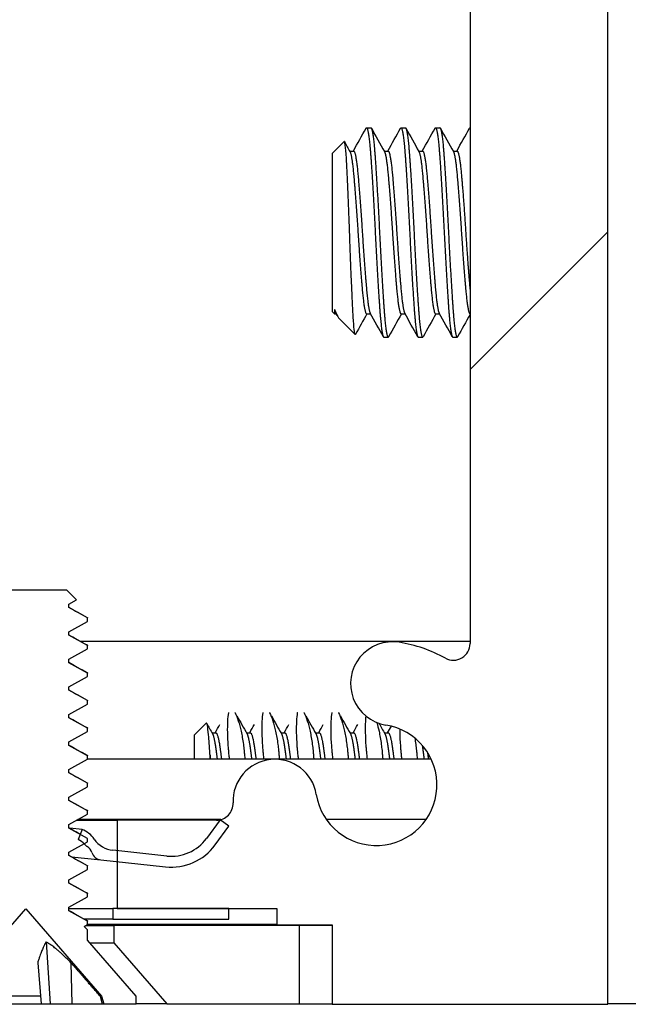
# Model space of a CAD drawing. Header units: millimetres. Extents: x 64 to 1798, y 64 to 1375.
# Tile 25 of 66: x 641 to 655, y 1175 to 1198. Entities that reach past the tile are written whole.
import ezdxf

# ---------------------------------------------------------------- set-up
doc = ezdxf.new("R2010")
doc.units = ezdxf.units.MM
doc.header["$LTSCALE"] = 6.666667
doc.layers.add('Hatch (ANSI)', color=7, linetype='Continuous', lineweight=18)
doc.layers.add('Visible (ANSI)', color=7, linetype='Continuous', lineweight=25)
pattern_1 = [(150, (0, 0), (-10.58333, -18.33087), [])]

msp = doc.modelspace()

# ---------------------------------------------------------------- hatches: boundary and pattern name
at = {"layer": 'Hatch (ANSI)'}
h = msp.add_hatch(dxfattribs=at)
h.set_pattern_fill('ANSI31', color=256, scale=169.333333, style=0)
h.set_pattern_definition([(45, (0, 0), (-14.9671, 14.9671), [])])
h.paths.add_polyline_path([(638.7145, 1177.4387), (638.7145, 1179.3694), (638.7145, 1179.4707), (638.3904, 1179.4707), (637.7045, 1179.4707), (637.7045, 1179.3271), (637.7045, 1179.0757), (637.7045, 1177.4387)])
h.paths.add_polyline_path([(638.7145, 1259.1247), (638.7145, 1259.226), (638.7145, 1261.1567), (637.7045, 1261.1567), (637.7045, 1259.5197), (637.7045, 1259.2683), (637.7045, 1259.1247), (638.3904, 1259.1247)])
edge = h.paths.add_edge_path()
edge.add_line((647.8645, 1177.0577), (647.8645, 1175.2287))
edge.add_line((647.8645, 1175.2287), (654.2145, 1175.2287))
edge.add_line((654.2145, 1175.2287), (654.2145, 1263.3667))
edge.add_line((654.2145, 1263.3667), (647.8645, 1263.3667))
edge.add_line((647.8645, 1263.3667), (647.8645, 1261.5377))
edge.add_line((647.8645, 1261.5377), (646.5945, 1261.5377))
edge.add_line((646.5945, 1261.5377), (646.5945, 1261.1567))
edge.add_line((646.5945, 1261.1567), (645.4895, 1261.1567))
edge.add_line((645.4895, 1261.1567), (642.9145, 1261.1567))
edge.add_line((642.9145, 1261.1567), (642.9145, 1260.0796))
edge.add_line((642.9145, 1260.0796), (642.9145, 1259.8282))
edge.add_line((642.9145, 1259.8282), (642.9145, 1259.1247))
edge.add_line((642.9145, 1259.1247), (645.2032, 1259.1247))
edge.add_ellipse((645.2032, 1258.7437), major_axis=(0, 0.381), ratio=1, start_angle=347.46209, end_angle=360, ccw=False)
edge.add_ellipse((645.2032, 1258.7437), major_axis=(0.0827, 0.3719), ratio=1, start_angle=359.42486, end_angle=360, ccw=False)
edge.add_ellipse((645.2032, 1258.7437), major_axis=(0.0864, 0.3711), ratio=1, start_angle=280.65632, end_angle=360, ccw=False)
edge.add_ellipse((646.5482, 1258.686), major_axis=(-0.9643, 0.0414), ratio=1, start_angle=0, end_angle=173.33968)
edge.add_ellipse((648.8805, 1258.3117), major_axis=(-1.3794, 0.2214), ratio=1, start_angle=108.23411, end_angle=360, ccw=False)
edge.add_ellipse((649.2548, 1255.9793), major_axis=(-0.1529, 0.953), ratio=1, start_angle=0, end_angle=180)
edge.add_ellipse((648.8805, 1258.3117), major_axis=(0.5272, -3.2854), ratio=1, start_angle=0, end_angle=19.53257)
edge.add_ellipse((650.6585, 1255.0573), major_axis=(-0.1827, 0.3344), ratio=1, start_angle=241.35038, end_angle=360, ccw=False)
edge.add_line((651.0395, 1255.0573), (651.0395, 1183.5381))
edge.add_ellipse((650.6585, 1183.5381), major_axis=(0.381, 0), ratio=1, start_angle=241.35038, end_angle=360, ccw=False)
edge.add_ellipse((648.8805, 1180.2837), major_axis=(1.5953, 2.92), ratio=1, start_angle=0, end_angle=19.53257)
edge.add_ellipse((649.2548, 1182.6161), major_axis=(0.1529, 0.953), ratio=1, start_angle=0, end_angle=180)
edge.add_ellipse((648.8805, 1180.2837), major_axis=(0.2214, 1.3794), ratio=1, start_angle=108.23411, end_angle=360, ccw=False)
edge.add_ellipse((646.5482, 1179.9094), major_axis=(0.953, 0.1529), ratio=1, start_angle=0, end_angle=173.33968)
edge.add_ellipse((645.2032, 1179.8517), major_axis=(0.3806, 0.0163), ratio=1, start_angle=280.65632, end_angle=360, ccw=False)
edge.add_ellipse((645.2032, 1179.8517), major_axis=(0.0864, -0.3711), ratio=1, start_angle=359.42486, end_angle=360, ccw=False)
edge.add_ellipse((645.2032, 1179.8517), major_axis=(0.0827, -0.3719), ratio=1, start_angle=347.46209, end_angle=360, ccw=False)
edge.add_line((645.2032, 1179.4707), (642.9145, 1179.4707))
edge.add_line((642.9145, 1179.4707), (642.9145, 1178.7672))
edge.add_line((642.9145, 1178.7672), (642.9145, 1178.5158))
edge.add_line((642.9145, 1178.5158), (642.9145, 1177.4387))
edge.add_line((642.9145, 1177.4387), (645.4895, 1177.4387))
edge.add_line((645.4895, 1177.4387), (646.5945, 1177.4387))
edge.add_line((646.5945, 1177.4387), (646.5945, 1177.0577))
edge.add_line((646.5945, 1177.0577), (647.8645, 1177.0577))
h = msp.add_hatch(dxfattribs=at)
h.set_pattern_fill('ANSI31', color=256, scale=169.333333, angle=105, style=0)
h.set_pattern_definition(pattern_1)
h.paths.add_polyline_path([(642.2334, 1184.0524), (642.2334, 1184.1318), (641.8039, 1184.3699), (641.8039, 1184.4493), (641.9781, 1184.5459), (641.7572, 1184.7668), (639.8649, 1184.7668), (639.8182, 1184.7201), (639.8182, 1184.6874), (639.7448, 1184.6467), (639.4397, 1184.3416), (639.8182, 1184.1318), (639.8182, 1184.0524), (639.3887, 1183.8143), (639.3886, 1183.7349), (639.8182, 1183.4968), (639.8182, 1183.4174), (639.3887, 1183.1793), (639.3886, 1183.0999), (639.8182, 1182.8618), (639.8182, 1182.7824), (639.3887, 1182.5443), (639.3886, 1182.4649), (639.8182, 1182.2268), (639.8182, 1182.1474), (639.3887, 1181.9093), (639.3886, 1181.8299), (639.8182, 1181.5918), (639.8182, 1181.5124), (639.3887, 1181.2743), (639.3886, 1181.1949), (639.8182, 1180.9568), (639.8182, 1180.8774), (639.3887, 1180.6393), (639.3886, 1180.5599), (639.8182, 1180.3218), (639.8182, 1180.2424), (639.3887, 1180.0043), (639.3886, 1179.9249), (639.8182, 1179.6868), (639.8182, 1179.6074), (639.3887, 1179.3693), (639.3886, 1179.2899), (639.8182, 1179.0518), (639.8182, 1178.9724), (639.3887, 1178.7343), (639.3886, 1178.6549), (639.8182, 1178.4168), (639.8182, 1178.3374), (639.3887, 1178.0993), (639.3886, 1178.0199), (639.8182, 1177.7818), (639.8182, 1177.7024), (639.3887, 1177.4643), (639.3886, 1177.3849), (639.6726, 1177.2275), (639.3886, 1176.9436), (639.3886, 1176.7028), (638.271, 1175.4171), (638.271, 1175.2418), (639.0161, 1175.2418), (639.0628, 1175.4159), (640.811, 1177.4271), (642.5593, 1175.4159), (642.606, 1175.2418), (643.351, 1175.2418), (643.351, 1175.4171), (642.2334, 1176.7028), (642.2334, 1176.9436), (642.1538, 1177.0233), (642.2334, 1177.0674), (642.2334, 1177.1468), (641.8039, 1177.3849), (641.8039, 1177.4643), (642.2334, 1177.7024), (642.2334, 1177.7818), (641.8039, 1178.0199), (641.8039, 1178.0993), (642.2334, 1178.3374), (642.2334, 1178.4168), (641.8039, 1178.6549), (641.8039, 1178.7343), (642.1546, 1178.9287), (642.2334, 1178.9724), (642.2334, 1179.0518), (642.0661, 1179.1446), (641.8039, 1179.2899), (641.8039, 1179.3693), (642.2334, 1179.6074), (642.2334, 1179.6868), (641.8039, 1179.9249), (641.8039, 1180.0043), (642.2334, 1180.2424), (642.2334, 1180.3218), (641.8039, 1180.5599), (641.8039, 1180.6393), (642.2334, 1180.8774), (642.2334, 1180.9568), (641.8039, 1181.1949), (641.8039, 1181.2743), (642.2334, 1181.5124), (642.2334, 1181.5918), (641.8039, 1181.8299), (641.8039, 1181.9093), (642.2334, 1182.1474), (642.2334, 1182.2268), (641.8039, 1182.4649), (641.8039, 1182.5443), (642.2334, 1182.7824), (642.2334, 1182.8618), (641.8039, 1183.0999), (641.8039, 1183.1793), (642.2334, 1183.4174), (642.2334, 1183.4968), (641.8039, 1183.7349), (641.8039, 1183.8143)])
h = msp.add_hatch(dxfattribs=at)
h.set_pattern_fill('ANSI31', color=256, scale=169.333333, angle=105, style=0)
h.set_pattern_definition(pattern_1)
edge = h.paths.add_edge_path()
edge.add_ellipse((642.8832, 1179.374), major_axis=(-0.0641, -0.5966), ratio=1, start_angle=310.51368, end_angle=360)
edge.add_line((642.8191, 1178.7775), (642.9145, 1178.7672))
edge.add_line((642.9145, 1178.7672), (644.0569, 1178.6444))
edge.add_ellipse((644.1638, 1179.6387), major_axis=(0.8076, -0.5897), ratio=1, start_angle=300, end_angle=360)
edge.add_line((644.9714, 1179.049), (645.2859, 1179.4798))
edge.add_line((645.2859, 1179.4798), (645.2876, 1179.4821))
edge.add_line((645.2876, 1179.4821), (645.2897, 1179.4806))
edge.add_line((645.2897, 1179.4806), (645.4895, 1179.3347))
edge.add_line((645.4895, 1179.3347), (645.1733, 1178.9016))
edge.add_ellipse((644.1638, 1179.6387), major_axis=(-0.1336, -1.2428), ratio=1, start_angle=0, end_angle=60, ccw=False)
edge.add_line((644.0302, 1178.3959), (642.9145, 1178.5158))
edge.add_line((642.9145, 1178.5158), (642.5438, 1178.5556))
edge.add_ellipse((642.5705, 1178.8042), major_axis=(-0.2379, -0.0768), ratio=1, start_angle=0, end_angle=65.96363, ccw=False)
edge.add_ellipse((642.0947, 1178.6505), major_axis=(0.1303, 0.2134), ratio=1, start_angle=319.31635, end_angle=360)
edge.add_ellipse((642.3469, 1179.0634), major_axis=(-0.1819, -0.147), ratio=1, start_angle=0, end_angle=19.64025, ccw=False)
edge.add_ellipse((641.8928, 1178.6964), major_axis=(0.2618, 0.2323), ratio=1, start_angle=357.36079, end_angle=360)
edge.add_ellipse((641.8928, 1178.6964), major_axis=(0.1262, 0.3265), ratio=1, start_angle=332.71899, end_angle=360)
edge.add_line((642.019, 1179.0229), (642.0661, 1179.1446))
edge.add_line((642.0661, 1179.1446), (642.1091, 1179.2561))
edge.add_ellipse((641.8928, 1178.6964), major_axis=(0.4952, 0.3388), ratio=1, start_angle=0, end_angle=34.48632, ccw=False)
edge = h.paths.add_edge_path()
edge.add_line((638.8145, 1177.1887), (638.8145, 1177.4387))
edge.add_line((638.8145, 1177.4387), (638.7145, 1177.4387))
edge.add_line((638.7145, 1177.4387), (637.7045, 1177.4387))
edge.add_line((637.7045, 1177.4387), (636.1395, 1177.4387))
edge.add_ellipse((636.1395, 1178.3387), major_axis=(0, -0.9), ratio=1, start_angle=173.86585, end_angle=360, ccw=False)
edge.add_line((636.2357, 1179.2336), (637.7045, 1179.0757))
edge.add_line((637.7045, 1179.0757), (638.1307, 1179.0299))
edge.add_ellipse((638.1574, 1179.2785), major_axis=(-0.0267, -0.2486), ratio=1, start_angle=0, end_angle=65.96363)
edge.add_ellipse((638.5896, 1179.0272), major_axis=(-0.2161, 0.1256), ratio=1, start_angle=319.31635, end_angle=360, ccw=False)
edge.add_ellipse((638.4309, 1179.4843), major_axis=(0.0767, -0.221), ratio=1, start_angle=0, end_angle=19.64025)
edge.add_ellipse((638.7967, 1179.0292), major_axis=(-0.2192, 0.2728), ratio=1, start_angle=334.78878, end_angle=360, ccw=False)
edge.add_ellipse((638.7967, 1179.0292), major_axis=(-0.0822, 0.3402), ratio=1, start_angle=355.29099, end_angle=360, ccw=False)
edge.add_line((638.7428, 1179.375), (638.7042, 1179.622))
edge.add_ellipse((638.7967, 1179.0292), major_axis=(-0.0925, 0.5928), ratio=1, start_angle=0, end_angle=33.75134)
edge.add_ellipse((638.7967, 1179.0292), major_axis=(-0.4063, 0.4415), ratio=1, start_angle=0, end_angle=0.73498)
edge.add_ellipse((637.9729, 1179.9017), major_axis=(0.4119, -0.4363), ratio=1, start_angle=310.51368, end_angle=360, ccw=False)
edge.add_line((637.9088, 1179.3052), (637.7045, 1179.3271))
edge.add_line((637.7045, 1179.3271), (636.2624, 1179.4821))
edge.add_ellipse((636.1395, 1178.3387), major_axis=(0.1229, 1.1434), ratio=1, start_angle=0, end_angle=186.13415)
edge.add_line((636.1395, 1177.1887), (638.8145, 1177.1887))
h.paths.add_polyline_path([(642.8145, 1177.4387), (642.8145, 1177.1887), (645.4895, 1177.1887), (645.4895, 1177.4387), (642.9145, 1177.4387)])
h = msp.add_hatch(dxfattribs=at)
h.set_pattern_fill('ANSI31', color=256, scale=169.333333, angle=75, style=0)
h.set_pattern_definition([(120, (0, 0), (-18.33087, -10.58333), [])])
h.paths.add_polyline_path([(637.5598, 1175.2418), (638.779, 1176.6443), (638.779, 1177.0452), (248, 1177.0452), (248, 1176.6443), (249.2192, 1175.2418)])
h.paths.add_polyline_path([(647.1102, 1175.2418), (647.1102, 1177.0452), (642.843, 1177.0452), (642.843, 1176.6443), (644.0622, 1175.2418)])
h.paths.add_polyline_path([(239.6688, 1177.0452), (239.6688, 1175.2418), (242.7168, 1175.2418), (243.936, 1176.6443), (243.936, 1177.0452)])

# ---------------------------------------------------------------- linework, layer by layer
at = {"layer": 'Visible (ANSI)'}
for p, q in [((654.2145, 1175.2287), (654.2145, 1263.3667)), ((651.0395, 1255.0573), (651.0395, 1183.5381)), ((648.6583, 1195.4251), (648.7575, 1195.4251)), ((649.452, 1195.4251), (649.5513, 1195.4251)), ((650.2458, 1195.4251), (650.345, 1195.4251)), ((647.8645, 1194.8298), (648.1407, 1195.1059)), ((648.2686, 1194.8881), (648.3606, 1194.8881)), ((649.0623, 1194.8881), (649.1544, 1194.8881)), ((649.8561, 1194.8881), (649.9481, 1194.8881)), ((650.6498, 1194.8881), (650.7419, 1194.8881)), ((647.8645, 1194.8298), (647.8645, 1191.1944)), ((647.9229, 1191.2345), (647.9229, 1191.1361)), ((647.8645, 1191.1944), (647.9229, 1191.1361)), ((647.9229, 1191.1361), (647.9566, 1191.1361)), ((647.9829, 1191.089), (647.9491, 1191.1495)), ((648.0146, 1191.0443), (648.396, 1190.6629)), ((648.6583, 1191.1361), (648.7503, 1191.1361)), ((649.452, 1191.1361), (649.5441, 1191.1361)), ((650.2458, 1191.1361), (650.3378, 1191.1361)), ((649.0552, 1190.5991), (649.1544, 1190.5991)), ((649.8489, 1190.5991), (649.9481, 1190.5991)), ((650.6427, 1190.5991), (650.7419, 1190.5991)), ((641.7572, 1184.7668), (639.8649, 1184.7668)), ((641.9781, 1184.5459), (641.7572, 1184.7668)), ((641.8039, 1184.4493), (641.9781, 1184.5459)), ((641.8039, 1184.3699), (641.8039, 1184.4493)), ((642.2334, 1184.1318), (641.8039, 1184.3699)), ((641.8039, 1183.8143), (642.2334, 1184.0524)), ((642.2334, 1184.0524), (642.2334, 1184.1318)), ((641.8039, 1183.7349), (641.8039, 1183.8143)), ((642.2334, 1183.4968), (641.8039, 1183.7349)), ((642.069, 1183.5944), (651.0395, 1183.5944)), ((641.8039, 1183.1793), (642.2334, 1183.4174)), ((642.2334, 1183.4174), (642.2334, 1183.4968)), ((641.8039, 1183.0999), (641.8039, 1183.1793)), ((642.2334, 1182.8618), (641.8039, 1183.0999)), ((642.2334, 1182.7824), (642.2334, 1182.8618)), ((641.8039, 1182.5443), (642.2334, 1182.7824)), ((641.8039, 1182.4649), (641.8039, 1182.5443)), ((642.2334, 1182.2268), (641.8039, 1182.4649)), ((642.2334, 1182.1474), (642.2334, 1182.2268)), ((641.8039, 1181.9093), (642.2334, 1182.1474)), ((641.8039, 1181.8299), (641.8039, 1181.9093)), ((642.2334, 1181.5918), (641.8039, 1181.8299)), ((644.6895, 1181.4279), (644.9657, 1181.704)), ((641.8039, 1181.2743), (642.2334, 1181.5124)), ((642.2334, 1181.5124), (642.2334, 1181.5918)), ((645.0976, 1181.4862), (645.1856, 1181.4862)), ((645.8913, 1181.4862), (645.9794, 1181.4862)), ((646.6851, 1181.4862), (646.7731, 1181.4862)), ((647.4788, 1181.4862), (647.5669, 1181.4862)), ((648.2726, 1181.4862), (648.3606, 1181.4862)), ((649.0663, 1181.4862), (649.1544, 1181.4862)), ((641.8039, 1181.1949), (641.8039, 1181.2743)), ((644.6895, 1181.4279), (644.6895, 1180.8877)), ((642.2334, 1180.9568), (641.8039, 1181.1949)), ((641.8039, 1180.6393), (642.2334, 1180.8774)), ((642.2334, 1180.8774), (642.2334, 1180.9568)), ((642.2334, 1180.8877), (650.1402, 1180.8877)), ((641.8039, 1180.5599), (641.8039, 1180.6393)), ((642.2334, 1180.3218), (641.8039, 1180.5599)), ((641.8039, 1180.0043), (642.2334, 1180.2424)), ((642.2334, 1180.2424), (642.2334, 1180.3218)), ((641.8039, 1179.9249), (641.8039, 1180.0043)), ((642.2334, 1179.6868), (641.8039, 1179.9249)), ((642.2334, 1179.6074), (642.2334, 1179.6868)), ((641.8039, 1179.3693), (642.2334, 1179.6074)), ((641.9868, 1179.4707), (642.9145, 1179.4707)), ((645.3023, 1179.4838), (642.0104, 1179.4838)), ((645.2032, 1179.4707), (642.9145, 1179.4707)), ((642.9145, 1179.4707), (642.9145, 1177.4387)), ((645.2876, 1179.4821), (644.9714, 1179.049)), ((645.4895, 1179.3347), (645.2876, 1179.4821)), ((650.0259, 1179.4838), (647.7352, 1179.4838)), ((641.8039, 1179.2899), (641.8039, 1179.3693)), ((642.2334, 1179.0518), (641.8039, 1179.2899)), ((642.1091, 1179.2561), (641.8242, 1179.2867)), ((642.1091, 1179.2561), (642.019, 1179.0229)), ((645.1733, 1178.9016), (645.4895, 1179.3347)), ((642.2334, 1178.9724), (642.2334, 1179.0518)), ((641.8039, 1178.7343), (642.2334, 1178.9724)), ((644.0569, 1178.6444), (642.8191, 1178.7775)), ((641.8039, 1178.6549), (641.8039, 1178.7343)), ((642.2334, 1178.4168), (641.8039, 1178.6549)), ((641.8654, 1178.6285), (642.5438, 1178.5556)), ((642.5438, 1178.5556), (644.0302, 1178.3959)), ((641.8039, 1178.0993), (642.2334, 1178.3374)), ((642.2334, 1178.3374), (642.2334, 1178.4168)), ((641.8039, 1178.0199), (641.8039, 1178.0993)), ((642.2334, 1177.7818), (641.8039, 1178.0199)), ((641.8039, 1177.4643), (642.2334, 1177.7024)), ((642.2334, 1177.7024), (642.2334, 1177.7818)), ((639.0628, 1175.4159), (640.811, 1177.4271)), ((640.811, 1177.4271), (642.5593, 1175.4159)), ((641.8039, 1177.3849), (641.8039, 1177.4643)), ((641.8039, 1177.4387), (642.8145, 1177.4387)), ((642.8145, 1177.4387), (642.8145, 1177.1887)), ((645.4895, 1177.4387), (642.8145, 1177.4387)), ((642.9145, 1177.4387), (646.5945, 1177.4387)), ((645.4895, 1177.1887), (645.4895, 1177.4387)), ((646.5945, 1177.4387), (646.5945, 1177.0577)), ((642.2334, 1177.1468), (641.8039, 1177.3849)), ((642.8145, 1177.1887), (642.1685, 1177.1887)), ((642.8145, 1177.1887), (645.4895, 1177.1887)), ((642.1538, 1177.0233), (642.2334, 1177.0674)), ((642.2334, 1176.9436), (642.1538, 1177.0233)), ((642.1933, 1177.0452), (642.843, 1177.0452)), ((642.2334, 1177.0674), (642.2334, 1177.1468)), ((646.5945, 1177.0708), (642.2334, 1177.0708)), ((642.2334, 1176.7028), (642.2334, 1176.9436)), ((647.1102, 1177.0452), (642.843, 1177.0452)), ((642.843, 1177.0452), (642.843, 1176.6443)), ((646.5945, 1177.0577), (647.8645, 1177.0577)), ((647.1102, 1175.2418), (647.1102, 1177.0452)), ((647.8645, 1177.0452), (647.1102, 1177.0452)), ((647.8645, 1177.0577), (647.8645, 1175.2287)), ((641.2797, 1176.6646), (641.375, 1175.2418)), ((643.351, 1175.4171), (642.2334, 1176.7028)), ((642.2842, 1176.6443), (642.843, 1176.6443)), ((642.843, 1176.6443), (644.0622, 1175.2418)), ((641.0874, 1176.1865), (641.17, 1175.2418)), ((641.8534, 1176.1865), (641.8699, 1175.2418)), ((641.1548, 1175.4159), (640.4673, 1175.4159)), ((642.5593, 1175.4159), (642.5252, 1175.4159)), ((642.5593, 1175.4159), (642.606, 1175.2418)), ((643.351, 1175.2418), (643.351, 1175.4171)), ((640.4521, 1175.2418), (641.17, 1175.2418)), ((641.17, 1175.2418), (641.375, 1175.2418)), ((641.375, 1175.2418), (641.8699, 1175.2418)), ((641.8699, 1175.2418), (642.5697, 1175.2418)), ((642.5697, 1175.2418), (642.606, 1175.2418)), ((642.606, 1175.2418), (643.351, 1175.2418)), ((644.0622, 1175.2418), (643.351, 1175.2418)), ((644.0622, 1175.2418), (647.1102, 1175.2418)), ((647.1102, 1175.2418), (647.8645, 1175.2418)), ((647.8645, 1175.2287), (654.2145, 1175.2287)), ((654.2145, 1175.2471), (655.3895, 1175.2471))]:
    msp.add_line(p, q, dxfattribs=at)
for centre, radius, start, end in [((649.2548, 1182.6161), 0.9652, 80.88295, 260.88295), ((648.8805, 1180.2837), 3.3274, 61.35038, 80.88295), ((650.6585, 1183.5381), 0.381, 241.35038, 0), ((648.8805, 1180.2837), 1.397, 189.11705, 80.88295), ((646.5482, 1179.9094), 0.9652, 9.11705, 182.45673), ((645.2032, 1179.8517), 0.381, 270, 2.45673), ((641.8928, 1178.6964), 0.6, 34.37953, 68.86585), ((641.8928, 1178.6964), 0.35, 38.94563, 68.86585), ((642.8832, 1179.374), 0.6, 214.37953, 263.86585), ((644.1638, 1179.6387), 1, 263.86585, 323.86585), ((642.3469, 1179.0634), 0.2339, 218.94563, 238.58588), ((642.0947, 1178.6505), 0.25, 17.90223, 58.58588), ((644.1638, 1179.6387), 1.25, 263.86585, 323.86585), ((642.5705, 1178.8042), 0.25, 197.90223, 263.86585)]:
    msp.add_arc(centre, radius, start, end, dxfattribs=at)
for points in [[(648.3535, 1194.8881), (648.4514, 1195.0636), (648.5493, 1195.2392), (648.647, 1195.4148)], [(648.7688, 1195.4148), (648.869, 1195.2347), (648.9693, 1195.0547), (649.0698, 1194.8747)], [(649.1472, 1194.8881), (649.2452, 1195.0636), (649.343, 1195.2392), (649.4408, 1195.4148)], [(649.5625, 1195.4148), (649.6628, 1195.2347), (649.7631, 1195.0547), (649.8635, 1194.8747)], [(649.941, 1194.8881), (650.0389, 1195.0636), (650.1368, 1195.2392), (650.2345, 1195.4148)], [(650.3563, 1195.4148), (650.4565, 1195.2347), (650.5568, 1195.0547), (650.6573, 1194.8747)], [(650.7347, 1194.8881), (650.8327, 1195.0636), (650.9305, 1195.2392), (651.0283, 1195.4148)], [(648.149, 1195.1024), (648.1914, 1195.0265), (648.2337, 1194.9506), (648.276, 1194.8747)], [(647.9229, 1191.2345), (647.9554, 1191.1366), (647.9858, 1191.0732), (648.0146, 1191.0443)], [(648.6655, 1191.1361), (648.578, 1190.9795), (648.4907, 1190.8228), (648.4034, 1190.6661)], [(649.0439, 1190.6094), (648.9437, 1190.7895), (648.8434, 1190.9695), (648.7429, 1191.1495)], [(649.4592, 1191.1361), (649.3612, 1190.9606), (649.2634, 1190.785), (649.1656, 1190.6094)], [(649.8377, 1190.6094), (649.7374, 1190.7895), (649.6371, 1190.9695), (649.5366, 1191.1495)], [(650.253, 1191.1361), (650.155, 1190.9606), (650.0572, 1190.785), (649.9594, 1190.6094)], [(650.6314, 1190.6094), (650.5312, 1190.7895), (650.4309, 1190.9695), (650.3304, 1191.1495)], [(651.0395, 1191.1233), (650.944, 1190.952), (650.8485, 1190.7807), (650.7531, 1190.6094)], [(648.4034, 1190.6659), (648.4005, 1190.6606), (648.398, 1190.661), (648.396, 1190.6629)], [(641.8039, 1184.3782), (641.9433, 1184.2996), (642.083, 1184.2215), (642.2227, 1184.1434)], [(641.8039, 1183.7432), (641.9433, 1183.6646), (642.083, 1183.5865), (642.2227, 1183.5084)], [(641.8039, 1183.1082), (641.9433, 1183.0296), (642.083, 1182.9515), (642.2227, 1182.8734)], [(641.8039, 1182.4732), (641.9433, 1182.3946), (642.083, 1182.3165), (642.2227, 1182.2384)], [(645.4834, 1181.9476), (645.4838, 1181.95), (645.4842, 1181.9523), (645.4845, 1181.9546)], [(645.6272, 1181.9546), (645.6283, 1181.9523), (645.6295, 1181.95), (645.6306, 1181.9476)], [(646.2772, 1181.9476), (646.2776, 1181.95), (646.2779, 1181.9523), (646.2782, 1181.9546)], [(646.4209, 1181.9546), (646.4221, 1181.9523), (646.4232, 1181.95), (646.4244, 1181.9476)], [(647.0709, 1181.9476), (647.0713, 1181.95), (647.0717, 1181.9523), (647.072, 1181.9546)], [(647.2147, 1181.9546), (647.2158, 1181.9523), (647.217, 1181.95), (647.2181, 1181.9476)], [(647.8647, 1181.9476), (647.8651, 1181.95), (647.8654, 1181.9523), (647.8657, 1181.9546)], [(648.0084, 1181.9546), (648.0096, 1181.9523), (648.0107, 1181.95), (648.0119, 1181.9476)], [(641.8039, 1181.8382), (641.9433, 1181.7596), (642.083, 1181.6815), (642.2227, 1181.6034)], [(645.6748, 1181.8719), (645.7507, 1181.7362), (645.8268, 1181.6006), (645.9032, 1181.4652)], [(646.4685, 1181.8719), (646.5445, 1181.7362), (646.6206, 1181.6006), (646.6969, 1181.4652)], [(647.2623, 1181.8719), (647.3382, 1181.7362), (647.4143, 1181.6006), (647.4907, 1181.4652)], [(648.056, 1181.8719), (648.132, 1181.7362), (648.2081, 1181.6006), (648.2844, 1181.4652)], [(648.945, 1181.7019), (648.9893, 1181.623), (649.0337, 1181.5441), (649.0782, 1181.4652)], [(644.978, 1181.6988), (645.0218, 1181.6209), (645.0655, 1181.543), (645.1094, 1181.4652)], [(645.1745, 1181.4862), (645.21, 1181.5493), (645.2455, 1181.6125), (645.281, 1181.6756)], [(645.9682, 1181.4862), (646.0038, 1181.5493), (646.0393, 1181.6125), (646.0747, 1181.6756)], [(646.762, 1181.4862), (646.7975, 1181.5493), (646.833, 1181.6125), (646.8685, 1181.6756)], [(647.5557, 1181.4862), (647.5913, 1181.5493), (647.6268, 1181.6125), (647.6622, 1181.6756)], [(648.3495, 1181.4862), (648.385, 1181.5493), (648.4205, 1181.6125), (648.456, 1181.6756)], [(649.1432, 1181.4862), (649.1715, 1181.5364), (649.1997, 1181.5866), (649.228, 1181.6368)], [(641.8039, 1181.2032), (641.9433, 1181.1246), (642.083, 1181.0465), (642.2227, 1180.9684)], [(645.0569, 1180.8877), (645.0558, 1180.9146), (645.055, 1180.9412), (645.0545, 1180.9675)], [(641.8039, 1180.5682), (641.9433, 1180.4896), (642.083, 1180.4115), (642.2227, 1180.3334)], [(641.8039, 1179.9332), (641.9433, 1179.8546), (642.083, 1179.7765), (642.2227, 1179.6984)], [(641.8039, 1179.2982), (641.8877, 1179.2509), (641.9717, 1179.2038), (642.0557, 1179.1568)], [(641.8039, 1178.6632), (641.9433, 1178.5846), (642.083, 1178.5065), (642.2227, 1178.4284)], [(641.8039, 1178.0282), (641.9433, 1177.9496), (642.083, 1177.8715), (642.2227, 1177.7934)], [(641.8039, 1177.3932), (641.9433, 1177.3146), (642.083, 1177.2365), (642.2227, 1177.1584)]]:
    msp.add_open_spline(points, degree=3, dxfattribs=at)
for points, weights in [([(648.647, 1195.4148), (648.6528, 1195.4251), (648.6583, 1195.4251)], [0.983969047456, 0.990895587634, 1]), ([(649.4408, 1195.4148), (649.4465, 1195.4251), (649.452, 1195.4251)], [0.983969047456, 0.990895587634, 1]), ([(650.2345, 1195.4148), (650.2403, 1195.4251), (650.2458, 1195.4251)], [0.983969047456, 0.990895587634, 1]), ([(651.0283, 1195.4148), (651.034, 1195.4251), (651.0395, 1195.4251)], [0.983969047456, 0.990895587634, 1]), ([(647.9229, 1191.2345), (647.9362, 1191.1726), (647.9491, 1191.1495)], [0.963029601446, 0.966390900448, 0.980119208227]), ([(649.1544, 1190.5991), (649.1599, 1190.5991), (649.1656, 1190.6094)], [1, 0.990895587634, 0.983969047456]), ([(649.9481, 1190.5991), (649.9537, 1190.5991), (649.9594, 1190.6094)], [1, 0.990895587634, 0.983969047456]), ([(650.7419, 1190.5991), (650.7474, 1190.5991), (650.7531, 1190.6094)], [1, 0.990895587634, 0.983969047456]), ([(642.2227, 1184.1434), (642.2334, 1184.1374), (642.2334, 1184.1318)], [0.971473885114, 0.983771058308, 1]), ([(642.2227, 1183.5084), (642.2334, 1183.5024), (642.2334, 1183.4968)], [0.971473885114, 0.983771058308, 1]), ([(642.2227, 1182.8734), (642.2334, 1182.8674), (642.2334, 1182.8618)], [0.971473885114, 0.983771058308, 1]), ([(642.2227, 1182.2384), (642.2334, 1182.2324), (642.2334, 1182.2268)], [0.971473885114, 0.983771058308, 1]), ([(642.2227, 1181.6034), (642.2334, 1181.5974), (642.2334, 1181.5918)], [0.971473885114, 0.983771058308, 1]), ([(650.0607, 1181.0312), (650.0697, 1180.963), (650.0789, 1180.8877)], [0.981507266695, 0.971542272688, 0.966652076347]), ([(642.2227, 1180.9684), (642.2334, 1180.9624), (642.2334, 1180.9568)], [0.971473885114, 0.983771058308, 1]), ([(642.2227, 1180.3334), (642.2334, 1180.3274), (642.2334, 1180.3218)], [0.971473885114, 0.983771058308, 1]), ([(642.2227, 1179.6984), (642.2334, 1179.6924), (642.2334, 1179.6868)], [0.971473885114, 0.983771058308, 1]), ([(642.2227, 1178.4284), (642.2334, 1178.4224), (642.2334, 1178.4168)], [0.971473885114, 0.983771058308, 1]), ([(642.2227, 1177.7934), (642.2334, 1177.7874), (642.2334, 1177.7818)], [0.971473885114, 0.983771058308, 1]), ([(642.2227, 1177.1584), (642.2334, 1177.1524), (642.2334, 1177.1468)], [0.971473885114, 0.983771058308, 1]), ([(641.2797, 1176.6646), (641.2025, 1176.5554), (641.0874, 1176.1865)], [2.81776863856, 2.6044802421, 2.07391766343]), ([(641.8534, 1176.1865), (641.4912, 1176.5554), (641.2797, 1176.6646)], [2.07391766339, 2.60448024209, 2.81776863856]), ([(642.5252, 1175.4159), (642.1087, 1175.8951), (641.8534, 1176.1865)], [1.53696783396, 1.9683578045, 2.37346205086]), ([(642.5252, 1175.4159), (642.5472, 1175.33), (642.5697, 1175.2418)], [1.01218915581, 1.01172679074, 1.01110160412])]:
    msp.add_rational_spline(points, weights, degree=2, dxfattribs=at)
for points, weights, knots in [([(648.6583, 1195.4251), (648.7079, 1195.4251), (648.7575, 1194.7184), (648.8071, 1194.0116), (648.8567, 1193.0121), (648.9063, 1192.0126), (648.9559, 1191.3059), (649.0056, 1190.5991), (649.0552, 1190.5991)], [1, 0.923879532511, 1, 0.923879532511, 1, 0.923879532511, 1, 0.923879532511, 1], [0.076923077, 0.076923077, 0.076923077, 0.086538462, 0.086538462, 0.096153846, 0.096153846, 0.105769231, 0.105769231, 0.115384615, 0.115384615, 0.115384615]), ([(648.7575, 1195.4251), (648.8071, 1195.4251), (648.8567, 1194.7184), (648.9063, 1194.0116), (648.9559, 1193.0121), (649.0056, 1192.0126), (649.0552, 1191.3059), (649.1048, 1190.5991), (649.1544, 1190.5991)], [1, 0.923879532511, 1, 0.923879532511, 1, 0.923879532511, 1, 0.923879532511, 1], [0.153846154, 0.153846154, 0.153846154, 0.163461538, 0.163461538, 0.173076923, 0.173076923, 0.182692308, 0.182692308, 0.192307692, 0.192307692, 0.192307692]), ([(649.452, 1195.4251), (649.5017, 1195.4251), (649.5513, 1194.7184), (649.6009, 1194.0116), (649.6505, 1193.0121), (649.7001, 1192.0126), (649.7497, 1191.3059), (649.7993, 1190.5991), (649.8489, 1190.5991)], [1, 0.923879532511, 1, 0.923879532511, 1, 0.923879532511, 1, 0.923879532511, 1], [0.153846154, 0.153846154, 0.153846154, 0.163461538, 0.163461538, 0.173076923, 0.173076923, 0.182692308, 0.182692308, 0.192307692, 0.192307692, 0.192307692]), ([(649.5513, 1195.4251), (649.6009, 1195.4251), (649.6505, 1194.7184), (649.7001, 1194.0116), (649.7497, 1193.0121), (649.7993, 1192.0126), (649.8489, 1191.3059), (649.8985, 1190.5991), (649.9481, 1190.5991)], [1, 0.923879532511, 1, 0.923879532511, 1, 0.923879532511, 1, 0.923879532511, 1], [0.230769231, 0.230769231, 0.230769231, 0.240384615, 0.240384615, 0.25, 0.25, 0.259615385, 0.259615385, 0.269230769, 0.269230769, 0.269230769]), ([(650.2458, 1195.4251), (650.2954, 1195.4251), (650.345, 1194.7184), (650.3946, 1194.0116), (650.4442, 1193.0121), (650.4938, 1192.0126), (650.5434, 1191.3059), (650.5931, 1190.5991), (650.6427, 1190.5991)], [1, 0.923879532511, 1, 0.923879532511, 1, 0.923879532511, 1, 0.923879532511, 1], [0.230769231, 0.230769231, 0.230769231, 0.240384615, 0.240384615, 0.25, 0.25, 0.259615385, 0.259615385, 0.269230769, 0.269230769, 0.269230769]), ([(650.345, 1195.4251), (650.3946, 1195.4251), (650.4442, 1194.7184), (650.4938, 1194.0116), (650.5434, 1193.0121), (650.5931, 1192.0126), (650.6427, 1191.3059), (650.6923, 1190.5991), (650.7419, 1190.5991)], [1, 0.923879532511, 1, 0.923879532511, 1, 0.923879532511, 1, 0.923879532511, 1], [0.307692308, 0.307692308, 0.307692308, 0.317307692, 0.317307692, 0.326923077, 0.326923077, 0.336538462, 0.336538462, 0.346153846, 0.346153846, 0.346153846]), ([(648.276, 1194.8747), (648.3192, 1194.7974), (648.3606, 1194.3386), (648.4102, 1193.7892), (648.4599, 1193.0121), (648.5095, 1192.235), (648.5591, 1191.6856), (648.6087, 1191.1361), (648.6583, 1191.1361)], [0.980119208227, 0.935635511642, 1, 0.923879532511, 1, 0.923879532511, 1, 0.923879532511, 1], [0.078408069, 0.078408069, 0.078408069, 0.086538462, 0.086538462, 0.096153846, 0.096153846, 0.105769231, 0.105769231, 0.115384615, 0.115384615, 0.115384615]), ([(648.3606, 1194.8881), (648.4102, 1194.8881), (648.4599, 1194.3386), (648.5095, 1193.7892), (648.5591, 1193.0121), (648.6087, 1192.235), (648.6583, 1191.6856), (648.6997, 1191.2268), (648.7429, 1191.1495)], [1, 0.923879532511, 1, 0.923879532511, 1, 0.923879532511, 1, 0.935635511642, 0.980119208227], [0.076923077, 0.076923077, 0.076923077, 0.086538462, 0.086538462, 0.096153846, 0.096153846, 0.105769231, 0.105769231, 0.113899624, 0.113899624, 0.113899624]), ([(649.0698, 1194.8747), (649.113, 1194.7974), (649.1544, 1194.3386), (649.204, 1193.7892), (649.2536, 1193.0121), (649.3032, 1192.235), (649.3528, 1191.6856), (649.4024, 1191.1361), (649.452, 1191.1361)], [0.980119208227, 0.935635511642, 1, 0.923879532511, 1, 0.923879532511, 1, 0.923879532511, 1], [0.155331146, 0.155331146, 0.155331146, 0.163461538, 0.163461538, 0.173076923, 0.173076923, 0.182692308, 0.182692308, 0.192307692, 0.192307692, 0.192307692]), ([(649.1544, 1194.8881), (649.204, 1194.8881), (649.2536, 1194.3386), (649.3032, 1193.7892), (649.3528, 1193.0121), (649.4024, 1192.235), (649.452, 1191.6856), (649.4935, 1191.2268), (649.5366, 1191.1495)], [1, 0.923879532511, 1, 0.923879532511, 1, 0.923879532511, 1, 0.935635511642, 0.980119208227], [0.153846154, 0.153846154, 0.153846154, 0.163461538, 0.163461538, 0.173076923, 0.173076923, 0.182692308, 0.182692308, 0.190822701, 0.190822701, 0.190822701]), ([(649.8635, 1194.8747), (649.9067, 1194.7974), (649.9481, 1194.3386), (649.9977, 1193.7892), (650.0474, 1193.0121), (650.097, 1192.235), (650.1466, 1191.6856), (650.1962, 1191.1361), (650.2458, 1191.1361)], [0.980119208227, 0.935635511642, 1, 0.923879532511, 1, 0.923879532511, 1, 0.923879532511, 1], [0.232254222, 0.232254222, 0.232254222, 0.240384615, 0.240384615, 0.25, 0.25, 0.259615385, 0.259615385, 0.269230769, 0.269230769, 0.269230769]), ([(649.9481, 1194.8881), (649.9977, 1194.8881), (650.0474, 1194.3386), (650.097, 1193.7892), (650.1466, 1193.0121), (650.1962, 1192.235), (650.2458, 1191.6856), (650.2872, 1191.2268), (650.3304, 1191.1495)], [1, 0.923879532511, 1, 0.923879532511, 1, 0.923879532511, 1, 0.935635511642, 0.980119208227], [0.230769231, 0.230769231, 0.230769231, 0.240384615, 0.240384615, 0.25, 0.25, 0.259615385, 0.259615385, 0.267745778, 0.267745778, 0.267745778]), ([(650.6573, 1194.8747), (650.7005, 1194.7974), (650.7419, 1194.3386), (650.7915, 1193.7892), (650.8411, 1193.0121), (650.8907, 1192.235), (650.9403, 1191.6856), (650.9899, 1191.1361), (651.0395, 1191.1361)], [0.980119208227, 0.935635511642, 1, 0.923879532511, 1, 0.923879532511, 1, 0.923879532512, 1], [0.309177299, 0.309177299, 0.309177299, 0.317307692, 0.317307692, 0.326923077, 0.326923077, 0.336538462, 0.336538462, 0.346153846, 0.346153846, 0.346153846]), ([(650.7419, 1194.8881), (650.7915, 1194.8881), (650.8411, 1194.3386), (650.8907, 1193.7892), (650.9403, 1193.0121), (650.9899, 1192.235), (651.0395, 1191.6856)], [1, 0.923879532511, 1, 0.923879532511, 1, 0.923879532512, 1], [0.307692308, 0.307692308, 0.307692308, 0.317307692, 0.317307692, 0.326923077, 0.326923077, 0.336538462, 0.336538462, 0.336538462]), ([(645.1856, 1181.4862), (645.2352, 1181.4862), (645.2849, 1181.1302), (645.3001, 1181.0209), (645.3164, 1180.8877)], [1, 0.923879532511, 1, 0.975331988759, 0.966652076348], [0.076923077, 0.076923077, 0.076923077, 0.086538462, 0.086538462, 0.089654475, 0.089654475, 0.089654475]), ([(645.9794, 1181.4862), (646.029, 1181.4862), (646.0786, 1181.1302), (646.0938, 1181.0209), (646.1102, 1180.8877)], [1, 0.923879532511, 1, 0.975331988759, 0.966652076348], [0.153846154, 0.153846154, 0.153846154, 0.163461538, 0.163461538, 0.166577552, 0.166577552, 0.166577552]), ([(646.7731, 1181.4862), (646.8227, 1181.4862), (646.8724, 1181.1302), (646.8876, 1181.0209), (646.9039, 1180.8877)], [1, 0.923879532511, 1, 0.975331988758, 0.966652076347], [0.230769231, 0.230769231, 0.230769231, 0.240384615, 0.240384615, 0.243500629, 0.243500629, 0.243500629]), ([(647.5669, 1181.4862), (647.6165, 1181.4862), (647.6661, 1181.1302), (647.6813, 1181.0209), (647.6977, 1180.8877)], [1, 0.923879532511, 1, 0.975331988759, 0.966652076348], [0.307692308, 0.307692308, 0.307692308, 0.317307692, 0.317307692, 0.320423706, 0.320423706, 0.320423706]), ([(648.3606, 1181.4862), (648.4102, 1181.4862), (648.4599, 1181.1302), (648.4751, 1181.0209), (648.4914, 1180.8877)], [1, 0.923879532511, 1, 0.975331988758, 0.966652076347], [0.384615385, 0.384615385, 0.384615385, 0.394230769, 0.394230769, 0.397346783, 0.397346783, 0.397346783]), ([(649.1544, 1181.4862), (649.204, 1181.4862), (649.2536, 1181.1302), (649.2688, 1181.0209), (649.2852, 1180.8877)], [1, 0.923879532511, 1, 0.975331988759, 0.966652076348], [0.461538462, 0.461538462, 0.461538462, 0.471153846, 0.471153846, 0.47426986, 0.47426986, 0.47426986]), ([(645.1094, 1181.4652), (645.1486, 1181.3957), (645.1856, 1181.1302), (645.2009, 1181.0209), (645.2172, 1180.8877)], [0.972276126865, 0.942105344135, 1, 0.975331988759, 0.966652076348], [0.079225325, 0.079225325, 0.079225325, 0.086538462, 0.086538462, 0.089654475, 0.089654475, 0.089654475]), ([(645.9032, 1181.4652), (645.9424, 1181.3957), (645.9794, 1181.1302), (645.9946, 1181.0209), (646.0109, 1180.8877)], [0.972276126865, 0.942105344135, 1, 0.975331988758, 0.966652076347], [0.156148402, 0.156148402, 0.156148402, 0.163461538, 0.163461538, 0.166577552, 0.166577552, 0.166577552]), ([(646.6969, 1181.4652), (646.7361, 1181.3957), (646.7731, 1181.1302), (646.7884, 1181.0209), (646.8047, 1180.8877)], [0.972276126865, 0.942105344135, 1, 0.975331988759, 0.966652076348], [0.233071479, 0.233071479, 0.233071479, 0.240384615, 0.240384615, 0.243500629, 0.243500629, 0.243500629]), ([(647.4907, 1181.4652), (647.5299, 1181.3957), (647.5669, 1181.1302), (647.5821, 1181.0209), (647.5984, 1180.8877)], [0.972276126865, 0.942105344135, 1, 0.975331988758, 0.966652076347], [0.309994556, 0.309994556, 0.309994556, 0.317307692, 0.317307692, 0.320423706, 0.320423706, 0.320423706]), ([(648.2844, 1181.4652), (648.3236, 1181.3957), (648.3606, 1181.1302), (648.3759, 1181.0209), (648.3922, 1180.8877)], [0.972276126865, 0.942105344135, 1, 0.975331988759, 0.966652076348], [0.386917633, 0.386917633, 0.386917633, 0.394230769, 0.394230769, 0.397346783, 0.397346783, 0.397346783]), ([(649.0782, 1181.4652), (649.1174, 1181.3957), (649.1544, 1181.1302), (649.1696, 1181.0209), (649.1859, 1180.8877)], [0.972276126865, 0.942105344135, 1, 0.975331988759, 0.966652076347], [0.463840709, 0.463840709, 0.463840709, 0.471153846, 0.471153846, 0.47426986, 0.47426986, 0.47426986]), ([(649.9384, 1181.1961), (649.9433, 1181.1646), (649.9481, 1181.1302), (649.9634, 1181.0209), (649.9797, 1180.8877)], [0.985838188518, 0.992099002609, 1, 0.975331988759, 0.966652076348], [0.547078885, 0.547078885, 0.547078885, 0.5480769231, 0.5480769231, 0.5511929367, 0.5511929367, 0.5511929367])]:
    msp.add_rational_spline(points, weights, degree=2, knots=knots, dxfattribs=at)
for points, knots in [([(648.396, 1190.6629), (648.3869, 1190.6721), (648.379, 1190.7275), (648.3654, 1190.8472), (648.3577, 1190.9424), (648.3405, 1191.214), (648.3306, 1191.4229), (648.3135, 1191.8222), (648.3082, 1191.9513), (648.2923, 1192.3483), (648.2818, 1192.6283), (648.2668, 1193.0566), (648.2617, 1193.2011), (648.2463, 1193.616), (648.2357, 1193.8759), (648.2152, 1194.3323), (648.2051, 1194.5497), (648.1849, 1194.8563), (648.176, 1194.9556), (648.1562, 1195.0986), (648.1472, 1195.1125), (648.1407, 1195.1059)], [-0.53135799, -0.53135799, -0.53135799, -0.53135799, -0.48495847, -0.48495847, -0.42525004, -0.42525004, -0.35006367, -0.35006367, -0.31711145, -0.31711145, -0.25296075, -0.25296075, -0.22004808, -0.22004808, -0.15737762, -0.15737762, -0.09767705, -0.09767705, -0.05355355, -0.05355355, -0.000001, -0.000001, -0.000001, -0.000001]), ([(645.5026, 1180.8877), (645.5005, 1180.9057), (645.4985, 1180.9235), (645.4944, 1180.9611), (645.4923, 1180.9807), (645.4897, 1181.0061), (645.4891, 1181.012), (645.4882, 1181.0216), (645.4878, 1181.0253), (645.4871, 1181.0323), (645.4868, 1181.0357), (645.4861, 1181.0433), (645.4856, 1181.0476), (645.4846, 1181.0589), (645.4839, 1181.0659), (645.4799, 1181.1097), (645.4769, 1181.1459), (645.4661, 1181.292), (645.4621, 1181.3956), (645.4576, 1181.6787), (645.4656, 1181.8332), (645.4834, 1181.9476)], [-0.15315129, -0.15315129, -0.15315129, -0.15315129, -0.14718085, -0.14718085, -0.14052602, -0.14052602, -0.13850239, -0.13850239, -0.13723881, -0.13723881, -0.13607836, -0.13607836, -0.13459399, -0.13459399, -0.13217262, -0.13217262, -0.11932022, -0.11932022, -0.07941382, -0.07941382, -0.00024422, -0.00024422, -0.00024422, -0.00024422]), ([(645.6306, 1181.9476), (645.6832, 1181.8396), (645.7315, 1181.6951), (645.7899, 1181.4258), (645.8067, 1181.3251), (645.8272, 1181.1709), (645.8329, 1181.1234), (645.8389, 1181.0667), (645.8397, 1181.0584), (645.841, 1181.0462), (645.8414, 1181.0422), (645.8421, 1181.0351), (645.8424, 1181.032), (645.843, 1181.0255), (645.8433, 1181.0221), (645.8442, 1181.0132), (645.8447, 1181.0076), (645.8468, 1180.9852), (645.8483, 1180.9681), (645.8514, 1180.93), (645.8531, 1180.9089), (645.8546, 1180.8877)], [-0.29256822, -0.29256822, -0.29256822, -0.29256822, -0.21664548, -0.21664548, -0.17643361, -0.17643361, -0.15924106, -0.15924106, -0.15634345, -0.15634345, -0.15494729, -0.15494729, -0.15386485, -0.15386485, -0.15267712, -0.15267712, -0.15075501, -0.15075501, -0.1449041, -0.1449041, -0.13776107, -0.13776107, -0.13776107, -0.13776107]), ([(646.2964, 1180.8877), (646.2943, 1180.9057), (646.2923, 1180.9235), (646.2881, 1180.9611), (646.2861, 1180.9807), (646.2835, 1181.0061), (646.2829, 1181.012), (646.2819, 1181.0216), (646.2816, 1181.0253), (646.2809, 1181.0323), (646.2805, 1181.0357), (646.2798, 1181.0433), (646.2794, 1181.0476), (646.2783, 1181.0589), (646.2777, 1181.0659), (646.2737, 1181.1097), (646.2707, 1181.1459), (646.2599, 1181.292), (646.2558, 1181.3956), (646.2513, 1181.6787), (646.2594, 1181.8332), (646.2772, 1181.9476)], [-0.15315129, -0.15315129, -0.15315129, -0.15315129, -0.14718085, -0.14718085, -0.14052602, -0.14052602, -0.13850239, -0.13850239, -0.13723881, -0.13723881, -0.13607836, -0.13607836, -0.13459399, -0.13459399, -0.13217262, -0.13217262, -0.11932022, -0.11932022, -0.07941382, -0.07941382, -0.00024422, -0.00024422, -0.00024422, -0.00024422]), ([(646.4244, 1181.9476), (646.477, 1181.8396), (646.5252, 1181.6951), (646.5837, 1181.4258), (646.6004, 1181.3251), (646.621, 1181.1709), (646.6266, 1181.1234), (646.6326, 1181.0667), (646.6335, 1181.0584), (646.6347, 1181.0462), (646.6351, 1181.0422), (646.6358, 1181.0351), (646.6361, 1181.032), (646.6367, 1181.0255), (646.6371, 1181.0221), (646.6379, 1181.0132), (646.6384, 1181.0076), (646.6405, 1180.9852), (646.642, 1180.9681), (646.6452, 1180.93), (646.6468, 1180.9089), (646.6483, 1180.8877)], [-0.29256822, -0.29256822, -0.29256822, -0.29256822, -0.21664548, -0.21664548, -0.17643361, -0.17643361, -0.15924106, -0.15924106, -0.15634345, -0.15634345, -0.15494729, -0.15494729, -0.15386485, -0.15386485, -0.15267712, -0.15267712, -0.15075501, -0.15075501, -0.1449041, -0.1449041, -0.13776107, -0.13776107, -0.13776107, -0.13776107]), ([(647.0901, 1180.8877), (647.088, 1180.9057), (647.086, 1180.9235), (647.0819, 1180.9611), (647.0798, 1180.9807), (647.0772, 1181.0061), (647.0766, 1181.012), (647.0757, 1181.0216), (647.0753, 1181.0253), (647.0746, 1181.0323), (647.0743, 1181.0357), (647.0736, 1181.0433), (647.0731, 1181.0476), (647.0721, 1181.0589), (647.0714, 1181.0659), (647.0674, 1181.1097), (647.0644, 1181.1459), (647.0536, 1181.292), (647.0496, 1181.3956), (647.0451, 1181.6787), (647.0531, 1181.8332), (647.0709, 1181.9476)], [-0.15315129, -0.15315129, -0.15315129, -0.15315129, -0.14718085, -0.14718085, -0.14052602, -0.14052602, -0.13850239, -0.13850239, -0.13723881, -0.13723881, -0.13607836, -0.13607836, -0.13459399, -0.13459399, -0.13217262, -0.13217262, -0.11932022, -0.11932022, -0.07941382, -0.07941382, -0.00024422, -0.00024422, -0.00024422, -0.00024422]), ([(647.2181, 1181.9476), (647.2707, 1181.8396), (647.319, 1181.6951), (647.3774, 1181.4258), (647.3942, 1181.3251), (647.4147, 1181.1709), (647.4204, 1181.1234), (647.4264, 1181.0667), (647.4272, 1181.0584), (647.4285, 1181.0462), (647.4289, 1181.0422), (647.4296, 1181.0351), (647.4299, 1181.032), (647.4305, 1181.0255), (647.4308, 1181.0221), (647.4317, 1181.0132), (647.4322, 1181.0076), (647.4343, 1180.9852), (647.4358, 1180.9681), (647.4389, 1180.93), (647.4406, 1180.9089), (647.4421, 1180.8877)], [-0.29256822, -0.29256822, -0.29256822, -0.29256822, -0.21664548, -0.21664548, -0.17643361, -0.17643361, -0.15924106, -0.15924106, -0.15634345, -0.15634345, -0.15494729, -0.15494729, -0.15386485, -0.15386485, -0.15267712, -0.15267712, -0.15075501, -0.15075501, -0.1449041, -0.1449041, -0.13776107, -0.13776107, -0.13776107, -0.13776107]), ([(647.8839, 1180.8877), (647.8818, 1180.9057), (647.8798, 1180.9235), (647.8756, 1180.9611), (647.8736, 1180.9807), (647.871, 1181.0061), (647.8704, 1181.012), (647.8694, 1181.0216), (647.8691, 1181.0253), (647.8684, 1181.0323), (647.868, 1181.0357), (647.8673, 1181.0433), (647.8669, 1181.0476), (647.8658, 1181.0589), (647.8652, 1181.0659), (647.8612, 1181.1097), (647.8582, 1181.1459), (647.8474, 1181.292), (647.8433, 1181.3956), (647.8388, 1181.6787), (647.8469, 1181.8332), (647.8647, 1181.9476)], [-0.15315129, -0.15315129, -0.15315129, -0.15315129, -0.14718085, -0.14718085, -0.14052602, -0.14052602, -0.13850239, -0.13850239, -0.13723881, -0.13723881, -0.13607836, -0.13607836, -0.13459399, -0.13459399, -0.13217262, -0.13217262, -0.11932022, -0.11932022, -0.07941382, -0.07941382, -0.00024422, -0.00024422, -0.00024422, -0.00024422]), ([(648.0119, 1181.9476), (648.0645, 1181.8396), (648.1127, 1181.6951), (648.1712, 1181.4258), (648.1879, 1181.3251), (648.2085, 1181.1709), (648.2141, 1181.1234), (648.2201, 1181.0667), (648.221, 1181.0584), (648.2222, 1181.0462), (648.2226, 1181.0422), (648.2233, 1181.0351), (648.2236, 1181.032), (648.2242, 1181.0255), (648.2246, 1181.0221), (648.2254, 1181.0132), (648.2259, 1181.0076), (648.228, 1180.9852), (648.2295, 1180.9681), (648.2327, 1180.93), (648.2343, 1180.9089), (648.2358, 1180.8877)], [-0.29256822, -0.29256822, -0.29256822, -0.29256822, -0.21664548, -0.21664548, -0.17643361, -0.17643361, -0.15924106, -0.15924106, -0.15634345, -0.15634345, -0.15494729, -0.15494729, -0.15386485, -0.15386485, -0.15267712, -0.15267712, -0.15075501, -0.15075501, -0.1449041, -0.1449041, -0.13776107, -0.13776107, -0.13776107, -0.13776107]), ([(645.0545, 1180.9675), (645.0536, 1180.9816), (645.0527, 1180.9957), (645.0417, 1181.1669), (645.0316, 1181.3184), (645.0113, 1181.534), (645.0021, 1181.6046), (644.9815, 1181.7044), (644.9722, 1181.7106), (644.9657, 1181.704)], [-0.10890988, -0.10890988, -0.10890988, -0.10890988, -0.10545875, -0.10545875, -0.06644341, -0.06644341, -0.03659642, -0.03659642, -0.000001, -0.000001, -0.000001, -0.000001]), ([(648.6776, 1180.8877), (648.6755, 1180.9057), (648.6735, 1180.9235), (648.6694, 1180.9611), (648.6673, 1180.9807), (648.6647, 1181.0061), (648.6641, 1181.012), (648.6632, 1181.0216), (648.6628, 1181.0253), (648.6621, 1181.0323), (648.6618, 1181.0357), (648.6611, 1181.0433), (648.6606, 1181.0476), (648.6596, 1181.0589), (648.6589, 1181.0659), (648.6549, 1181.1097), (648.6519, 1181.1459), (648.6411, 1181.292), (648.6371, 1181.3956), (648.6332, 1181.6369), (648.6376, 1181.7629), (648.648, 1181.8655)], [-0.15315129, -0.15315129, -0.15315129, -0.15315129, -0.14718085, -0.14718085, -0.14052602, -0.14052602, -0.13850239, -0.13850239, -0.13723881, -0.13723881, -0.13607836, -0.13607836, -0.13459399, -0.13459399, -0.13217262, -0.13217262, -0.11932022, -0.11932022, -0.07941382, -0.07941382, -0.01783458, -0.01783458, -0.01783458, -0.01783458]), ([(648.8924, 1181.7215), (648.9113, 1181.6597), (648.9288, 1181.5921), (648.9649, 1181.4258), (648.9817, 1181.3251), (649.0022, 1181.1709), (649.0079, 1181.1234), (649.0139, 1181.0667), (649.0147, 1181.0584), (649.016, 1181.0462), (649.0164, 1181.0422), (649.0171, 1181.0351), (649.0174, 1181.032), (649.018, 1181.0255), (649.0183, 1181.0221), (649.0192, 1181.0132), (649.0197, 1181.0076), (649.0218, 1180.9852), (649.0233, 1180.9681), (649.0264, 1180.93), (649.0281, 1180.9089), (649.0296, 1180.8877)], [-0.24814887, -0.24814887, -0.24814887, -0.24814887, -0.21664548, -0.21664548, -0.17643361, -0.17643361, -0.15924106, -0.15924106, -0.15634345, -0.15634345, -0.15494729, -0.15494729, -0.15386485, -0.15386485, -0.15267712, -0.15267712, -0.15075501, -0.15075501, -0.1449041, -0.1449041, -0.13776107, -0.13776107, -0.13776107, -0.13776107]), ([(649.4714, 1180.8877), (649.4693, 1180.9057), (649.4673, 1180.9235), (649.4631, 1180.9611), (649.4611, 1180.9807), (649.4585, 1181.0061), (649.4579, 1181.012), (649.4569, 1181.0216), (649.4566, 1181.0253), (649.4559, 1181.0323), (649.4555, 1181.0357), (649.4548, 1181.0433), (649.4544, 1181.0476), (649.4533, 1181.0589), (649.4527, 1181.0659), (649.4487, 1181.1097), (649.4457, 1181.1459), (649.4349, 1181.292), (649.4308, 1181.3956), (649.4289, 1181.5172), (649.4287, 1181.5433), (649.4287, 1181.5687)], [-0.153151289, -0.153151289, -0.153151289, -0.153151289, -0.147180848, -0.147180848, -0.140526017, -0.140526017, -0.138502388, -0.138502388, -0.13723881, -0.13723881, -0.136078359, -0.136078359, -0.134593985, -0.134593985, -0.132172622, -0.132172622, -0.119320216, -0.119320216, -0.07941382, -0.07941382, -0.068161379, -0.068161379, -0.068161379, -0.068161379]), ([(649.7682, 1181.3624), (649.776, 1181.3156), (649.7832, 1181.2671), (649.796, 1181.1709), (649.8016, 1181.1234), (649.8076, 1181.0667), (649.8085, 1181.0584), (649.8097, 1181.0462), (649.8101, 1181.0422), (649.8108, 1181.0351), (649.8111, 1181.032), (649.8117, 1181.0255), (649.8121, 1181.0221), (649.8129, 1181.0132), (649.8134, 1181.0076), (649.8155, 1180.9852), (649.817, 1180.9681), (649.8202, 1180.93), (649.8218, 1180.9089), (649.8233, 1180.8877)], [-0.195058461, -0.195058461, -0.195058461, -0.195058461, -0.176433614, -0.176433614, -0.159241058, -0.159241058, -0.15634345, -0.15634345, -0.154947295, -0.154947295, -0.153864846, -0.153864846, -0.152677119, -0.152677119, -0.150755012, -0.150755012, -0.144904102, -0.144904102, -0.13776107, -0.13776107, -0.13776107, -0.13776107]), ([(645.0545, 1180.9675), (645.055, 1180.962), (645.0555, 1180.9565), (645.0577, 1180.93), (645.0593, 1180.9089), (645.0609, 1180.8877)], [-0.1467832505, -0.1467832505, -0.1467832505, -0.1467832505, -0.1449041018, -0.1449041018, -0.1377610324, -0.1377610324, -0.1377610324, -0.1377610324])]:
    msp.add_open_spline(points, degree=3, knots=knots, dxfattribs=at)

doc.saveas('drawing.dxf')
